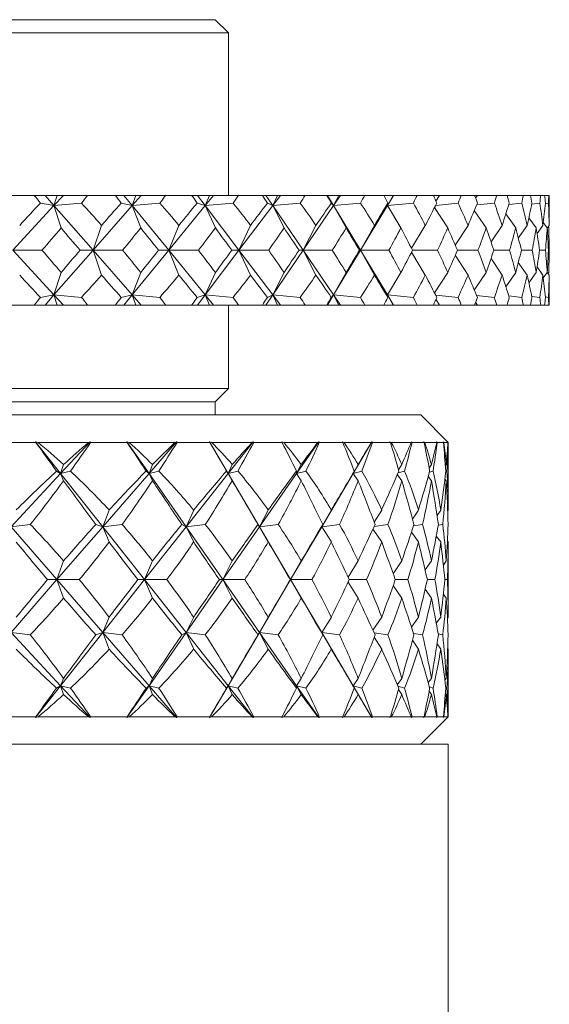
# Model space of a CAD drawing. Header units: inches. Extents: x 1.1 to 19.5, y 1.4 to 16.5.
# Tile 13 of 26: x 12.2 to 12.8, y 5.1 to 6.2. Entities that reach past the tile are written whole.
import ezdxf

# ---------------------------------------------------------------- set-up
doc = ezdxf.new("R2010")
doc.units = ezdxf.units.IN
doc.header["$MEASUREMENT"] = 0

msp = doc.modelspace()

# ---------------------------------------------------------------- linework, layer by layer
at = {"color": 7, "linetype": 'Continuous', "lineweight": 15}
for p, q in [((11.2225, 6.1754), (12.4425, 6.1754)), ((12.4575, 6.1604), (12.4425, 6.1754)), ((12.4575, 6.1604), (11.2075, 6.1604)), ((12.4575, 5.9754), (12.4575, 6.1604)), ((12.2366, 5.9754), (12.2035, 5.9754)), ((12.2366, 5.9754), (12.2489, 5.9754)), ((12.2489, 5.9754), (12.2591, 5.9637)), ((12.2489, 5.9754), (12.2626, 5.9754)), ((12.2698, 5.9754), (12.2591, 5.9637)), ((12.2626, 5.9754), (12.2591, 5.9637)), ((12.2626, 5.9754), (12.2698, 5.9754)), ((12.2698, 5.9754), (12.2974, 5.9754)), ((12.3289, 5.9754), (12.2974, 5.9754)), ((12.3289, 5.9754), (12.3384, 5.9754)), ((12.3384, 5.9754), (12.3479, 5.9637)), ((12.3384, 5.9754), (12.3522, 5.9754)), ((12.3522, 5.9754), (12.3479, 5.9637)), ((12.3581, 5.9754), (12.3479, 5.9637)), ((12.3522, 5.9754), (12.3581, 5.9754)), ((12.3581, 5.9754), (12.3862, 5.9754)), ((12.4157, 5.9754), (12.3862, 5.9754)), ((12.4157, 5.9754), (12.4224, 5.9754)), ((12.4224, 5.9754), (12.4312, 5.9637)), ((12.4224, 5.9754), (12.4361, 5.9754)), ((12.4361, 5.9754), (12.4312, 5.9637)), ((12.4407, 5.9754), (12.4312, 5.9637)), ((12.4361, 5.9754), (12.4407, 5.9754)), ((12.4407, 5.9754), (12.469, 5.9754)), ((12.4961, 5.9754), (12.469, 5.9754)), ((12.4961, 5.9754), (12.4999, 5.9754)), ((12.4999, 5.9754), (12.5079, 5.9637)), ((12.4999, 5.9754), (12.5134, 5.9754)), ((12.5134, 5.9754), (12.5079, 5.9637)), ((12.5167, 5.9754), (12.5079, 5.9637)), ((12.5134, 5.9754), (12.5167, 5.9754)), ((12.5167, 5.9754), (12.5447, 5.9754)), ((12.5693, 5.9754), (12.5447, 5.9754)), ((12.5693, 5.9754), (12.5701, 5.9754)), ((12.5701, 5.9754), (12.5771, 5.9637)), ((12.5701, 5.9754), (12.5832, 5.9754)), ((12.5832, 5.9754), (12.5771, 5.9637)), ((12.5851, 5.9754), (12.5771, 5.9637)), ((12.5832, 5.9754), (12.5851, 5.9754)), ((12.5851, 5.9754), (12.6127, 5.9754)), ((12.6344, 5.9754), (12.6127, 5.9754)), ((12.6344, 5.9754), (12.6449, 5.9754)), ((12.6449, 5.9754), (12.6383, 5.9637)), ((12.6453, 5.9754), (12.6383, 5.9637)), ((12.6449, 5.9754), (12.6453, 5.9754)), ((12.6453, 5.9754), (12.6721, 5.9754)), ((12.6907, 5.9754), (12.6721, 5.9754)), ((12.6907, 5.9754), (12.6976, 5.9754)), ((12.6976, 5.9754), (12.6936, 5.9688)), ((12.6976, 5.9754), (12.7224, 5.9754)), ((12.7376, 5.9754), (12.7224, 5.9754)), ((12.7376, 5.9754), (12.7408, 5.9754)), ((12.7408, 5.9754), (12.7387, 5.9721)), ((12.7408, 5.9754), (12.7628, 5.9754)), ((12.7745, 5.9754), (12.7628, 5.9754)), ((12.7745, 5.9754), (12.7931, 5.9754)), ((12.8012, 5.9754), (12.7931, 5.9754)), ((12.8012, 5.9754), (12.8129, 5.9754)), ((12.8173, 5.9754), (12.8129, 5.9754)), ((12.8173, 5.9754), (12.8219, 5.9754)), ((12.8225, 5.9754), (12.8219, 5.9754)), ((12.8225, 5.9574), (12.8225, 5.9754)), ((12.2591, 5.9637), (12.2438, 5.9666)), ((12.2591, 5.9637), (12.2904, 5.9666)), ((12.3479, 5.9637), (12.3357, 5.9666)), ((12.3479, 5.9637), (12.3796, 5.9666)), ((12.4312, 5.9637), (12.4221, 5.9666)), ((12.4312, 5.9637), (12.4629, 5.9666)), ((12.5079, 5.9637), (12.502, 5.9666)), ((12.5079, 5.9637), (12.5392, 5.9666)), ((12.5771, 5.9637), (12.5745, 5.9666)), ((12.5771, 5.9637), (12.6078, 5.9666)), ((12.6383, 5.9637), (12.639, 5.9666)), ((12.6383, 5.9637), (12.6679, 5.9666)), ((12.6933, 5.964), (12.7189, 5.9666)), ((12.7398, 5.9644), (12.7601, 5.9666)), ((12.7764, 5.9649), (12.7912, 5.9666)), ((12.8026, 5.9654), (12.8118, 5.9666)), ((12.818, 5.9661), (12.8216, 5.9666)), ((12.2591, 5.9637), (12.2123, 5.9129)), ((12.2673, 5.9383), (12.2591, 5.9637)), ((12.2591, 5.9637), (12.3035, 5.9129)), ((12.3479, 5.9637), (12.3035, 5.9129)), ((12.3579, 5.9383), (12.3479, 5.9637)), ((12.3479, 5.9637), (12.3896, 5.9129)), ((12.4312, 5.9637), (12.3896, 5.9129)), ((12.4427, 5.9383), (12.4312, 5.9637)), ((12.4312, 5.9637), (12.4695, 5.9129)), ((12.5079, 5.9637), (12.4695, 5.9129)), ((12.5208, 5.9383), (12.5079, 5.9637)), ((12.5079, 5.9637), (12.5425, 5.9129)), ((12.5771, 5.9637), (12.5425, 5.9129)), ((12.5914, 5.9383), (12.5771, 5.9637)), ((12.5771, 5.9637), (12.6077, 5.9129)), ((12.6383, 5.9637), (12.6077, 5.9129)), ((12.6537, 5.9383), (12.6383, 5.9637)), ((12.707, 5.9383), (12.692, 5.9615)), ((12.7507, 5.9383), (12.7372, 5.9581)), ((12.7844, 5.9383), (12.7731, 5.9543)), ((12.8076, 5.9383), (12.7993, 5.9499)), ((12.8202, 5.9383), (12.8156, 5.9445)), ((12.3035, 5.9129), (12.3132, 5.9412)), ((12.3896, 5.9129), (12.4011, 5.9412)), ((12.4695, 5.9129), (12.4827, 5.9412)), ((12.5425, 5.9129), (12.5571, 5.9412)), ((12.6077, 5.9129), (12.6237, 5.9412)), ((12.6658, 5.9152), (12.6815, 5.9412)), ((12.7156, 5.9186), (12.7301, 5.9412)), ((12.7563, 5.9223), (12.7689, 5.9412)), ((12.7873, 5.9267), (12.7973, 5.9412)), ((12.8087, 5.9318), (12.8152, 5.9412)), ((12.8202, 5.9381), (12.8224, 5.9412)), ((12.8219, 5.9383), (12.8211, 5.9394)), ((12.2591, 5.862), (12.2123, 5.9129)), ((12.2123, 5.9129), (12.2455, 5.9129)), ((12.2591, 5.862), (12.3035, 5.9129)), ((12.3035, 5.9129), (12.2888, 5.9129)), ((12.3035, 5.9129), (12.3132, 5.8846)), ((12.3479, 5.862), (12.3035, 5.9129)), ((12.3035, 5.9129), (12.3373, 5.9129)), ((12.3479, 5.862), (12.3896, 5.9129)), ((12.3896, 5.9129), (12.3781, 5.9129)), ((12.3896, 5.9129), (12.4011, 5.8846)), ((12.4312, 5.862), (12.3896, 5.9129)), ((12.3896, 5.9129), (12.4235, 5.9129)), ((12.4312, 5.862), (12.4695, 5.9129)), ((12.4695, 5.9129), (12.4615, 5.9129)), ((12.4695, 5.9129), (12.4827, 5.8846)), ((12.5079, 5.862), (12.4695, 5.9129)), ((12.4695, 5.9129), (12.5033, 5.9129)), ((12.5079, 5.862), (12.5425, 5.9129)), ((12.5425, 5.9129), (12.538, 5.9129)), ((12.5425, 5.9129), (12.5571, 5.8846)), ((12.5771, 5.862), (12.5425, 5.9129)), ((12.5425, 5.9129), (12.5757, 5.9129)), ((12.5771, 5.862), (12.6077, 5.9129)), ((12.6077, 5.9129), (12.6067, 5.9129)), ((12.6077, 5.9129), (12.6237, 5.8846)), ((12.6383, 5.862), (12.6077, 5.9129)), ((12.6077, 5.9129), (12.64, 5.9129)), ((12.6658, 5.9106), (12.6815, 5.8846)), ((12.667, 5.9129), (12.6955, 5.9129)), ((12.7181, 5.9129), (12.7415, 5.9129)), ((12.7595, 5.9129), (12.7775, 5.9129)), ((12.7907, 5.9129), (12.8032, 5.9129)), ((12.8115, 5.9129), (12.8182, 5.9129)), ((12.8215, 5.9129), (12.8224, 5.9129)), ((12.7156, 5.9072), (12.7301, 5.8846)), ((12.7563, 5.9034), (12.7689, 5.8846)), ((12.7873, 5.8991), (12.7973, 5.8846)), ((12.2591, 5.862), (12.2673, 5.8874)), ((12.3479, 5.862), (12.3579, 5.8874)), ((12.4312, 5.862), (12.4427, 5.8874)), ((12.5079, 5.862), (12.5208, 5.8874)), ((12.5771, 5.862), (12.5914, 5.8874)), ((12.6383, 5.862), (12.6537, 5.8874)), ((12.692, 5.8643), (12.707, 5.8874)), ((12.7372, 5.8676), (12.7507, 5.8874)), ((12.7731, 5.8714), (12.7844, 5.8874)), ((12.7993, 5.8759), (12.8076, 5.8874)), ((12.8087, 5.894), (12.8152, 5.8846)), ((12.8156, 5.8813), (12.8202, 5.8874)), ((12.8202, 5.8877), (12.8224, 5.8846)), ((12.8211, 5.8864), (12.8219, 5.8874)), ((12.8225, 5.8504), (12.8225, 5.8684)), ((12.2438, 5.8592), (12.2591, 5.862)), ((12.2489, 5.8504), (12.2591, 5.862)), ((12.2591, 5.862), (12.2626, 5.8504)), ((12.2698, 5.8504), (12.2591, 5.862)), ((12.2904, 5.8592), (12.2591, 5.862)), ((12.3357, 5.8592), (12.3479, 5.862)), ((12.3384, 5.8504), (12.3479, 5.862)), ((12.3479, 5.862), (12.3522, 5.8504)), ((12.3581, 5.8504), (12.3479, 5.862)), ((12.3796, 5.8592), (12.3479, 5.862)), ((12.4221, 5.8592), (12.4312, 5.862)), ((12.4224, 5.8504), (12.4312, 5.862)), ((12.4312, 5.862), (12.4361, 5.8504)), ((12.4407, 5.8504), (12.4312, 5.862)), ((12.4629, 5.8592), (12.4312, 5.862)), ((12.4999, 5.8504), (12.5079, 5.862)), ((12.502, 5.8592), (12.5079, 5.862)), ((12.5079, 5.862), (12.5134, 5.8504)), ((12.5167, 5.8504), (12.5079, 5.862)), ((12.5392, 5.8592), (12.5079, 5.862)), ((12.5701, 5.8504), (12.5771, 5.862)), ((12.5745, 5.8592), (12.5771, 5.862)), ((12.5771, 5.862), (12.5832, 5.8504)), ((12.5851, 5.8504), (12.5771, 5.862)), ((12.6078, 5.8592), (12.5771, 5.862)), ((12.639, 5.8592), (12.6383, 5.862)), ((12.6383, 5.862), (12.6449, 5.8504)), ((12.6453, 5.8504), (12.6383, 5.862)), ((12.6679, 5.8592), (12.6383, 5.862)), ((12.7189, 5.8592), (12.6933, 5.8618)), ((12.6936, 5.857), (12.6976, 5.8504)), ((12.7387, 5.8536), (12.7408, 5.8504)), ((12.7601, 5.8592), (12.7398, 5.8614)), ((12.7912, 5.8592), (12.7764, 5.8609)), ((12.8118, 5.8592), (12.8026, 5.8603)), ((12.8216, 5.8592), (12.818, 5.8597)), ((12.2366, 5.8504), (12.2035, 5.8504)), ((12.2366, 5.8504), (12.2489, 5.8504)), ((12.2489, 5.8504), (12.2626, 5.8504)), ((12.2626, 5.8504), (12.2698, 5.8504)), ((12.2698, 5.8504), (12.2974, 5.8504)), ((12.3289, 5.8504), (12.2974, 5.8504)), ((12.3289, 5.8504), (12.3384, 5.8504)), ((12.3384, 5.8504), (12.3522, 5.8504)), ((12.3522, 5.8504), (12.3581, 5.8504)), ((12.3581, 5.8504), (12.3862, 5.8504)), ((12.4157, 5.8504), (12.3862, 5.8504)), ((12.4157, 5.8504), (12.4224, 5.8504)), ((12.4224, 5.8504), (12.4361, 5.8504)), ((12.4361, 5.8504), (12.4407, 5.8504)), ((12.4407, 5.8504), (12.469, 5.8504)), ((12.4575, 5.7554), (12.4575, 5.8504)), ((12.4961, 5.8504), (12.469, 5.8504)), ((12.4961, 5.8504), (12.4999, 5.8504)), ((12.4999, 5.8504), (12.5134, 5.8504)), ((12.5134, 5.8504), (12.5167, 5.8504)), ((12.5167, 5.8504), (12.5447, 5.8504)), ((12.5693, 5.8504), (12.5447, 5.8504)), ((12.5693, 5.8504), (12.5701, 5.8504)), ((12.5701, 5.8504), (12.5832, 5.8504)), ((12.5832, 5.8504), (12.5851, 5.8504)), ((12.5851, 5.8504), (12.6127, 5.8504)), ((12.6344, 5.8504), (12.6127, 5.8504)), ((12.6344, 5.8504), (12.6449, 5.8504)), ((12.6449, 5.8504), (12.6453, 5.8504)), ((12.6453, 5.8504), (12.6721, 5.8504)), ((12.6907, 5.8504), (12.6721, 5.8504)), ((12.6907, 5.8504), (12.6976, 5.8504)), ((12.6976, 5.8504), (12.7224, 5.8504)), ((12.7376, 5.8504), (12.7224, 5.8504)), ((12.7376, 5.8504), (12.7408, 5.8504)), ((12.7408, 5.8504), (12.7628, 5.8504)), ((12.7745, 5.8504), (12.7628, 5.8504)), ((12.7745, 5.8504), (12.7931, 5.8504)), ((12.8012, 5.8504), (12.7931, 5.8504)), ((12.8012, 5.8504), (12.8129, 5.8504)), ((12.8173, 5.8504), (12.8129, 5.8504)), ((12.8173, 5.8504), (12.8219, 5.8504)), ((12.8225, 5.8504), (12.8219, 5.8504)), ((11.2075, 5.7554), (12.4575, 5.7554)), ((12.4425, 5.7404), (12.4575, 5.7554)), ((11.2225, 5.7404), (12.4425, 5.7404)), ((12.4425, 5.7254), (12.4425, 5.7404)), ((10.9888, 5.7254), (12.6763, 5.7254)), ((12.7075, 5.6941), (12.6763, 5.7254)), ((12.2385, 5.6941), (12.1934, 5.6941)), ((12.241, 5.6941), (12.2382, 5.6949)), ((12.2382, 5.6949), (12.2385, 5.6941)), ((12.2382, 5.6949), (12.2667, 5.6587)), ((12.2984, 5.6941), (12.241, 5.6941)), ((12.3003, 5.6949), (12.2667, 5.6587)), ((12.3003, 5.6949), (12.2984, 5.6941)), ((12.3008, 5.6941), (12.3003, 5.6949)), ((12.3424, 5.6941), (12.3008, 5.6941)), ((12.3447, 5.6941), (12.3421, 5.6949)), ((12.3421, 5.6949), (12.3424, 5.6941)), ((12.3421, 5.6949), (12.3672, 5.6587)), ((12.3969, 5.6941), (12.3447, 5.6941)), ((12.3985, 5.6949), (12.3672, 5.6587)), ((12.3985, 5.6949), (12.3969, 5.6941)), ((12.3991, 5.6941), (12.3985, 5.6949)), ((12.4364, 5.6941), (12.3991, 5.6941)), ((12.4385, 5.6941), (12.436, 5.6949)), ((12.436, 5.6949), (12.4364, 5.6941)), ((12.436, 5.6949), (12.4572, 5.6587)), ((12.4845, 5.6941), (12.4385, 5.6941)), ((12.4857, 5.6949), (12.4572, 5.6587)), ((12.4857, 5.6949), (12.4845, 5.6941)), ((12.4864, 5.6941), (12.4857, 5.6949)), ((12.5187, 5.6941), (12.4864, 5.6941)), ((12.5204, 5.6941), (12.5181, 5.6949)), ((12.5181, 5.6949), (12.5187, 5.6941)), ((12.5594, 5.6941), (12.5204, 5.6941)), ((12.5602, 5.6949), (12.5351, 5.6587)), ((12.5602, 5.6949), (12.5594, 5.6941)), ((12.561, 5.6941), (12.5602, 5.6949)), ((12.5875, 5.6941), (12.561, 5.6941)), ((12.589, 5.6941), (12.5869, 5.6949)), ((12.5869, 5.6949), (12.5875, 5.6941)), ((12.6201, 5.6941), (12.589, 5.6941)), ((12.6206, 5.6949), (12.5993, 5.6587)), ((12.6206, 5.6949), (12.6201, 5.6941)), ((12.6213, 5.6941), (12.6206, 5.6949)), ((12.6417, 5.6941), (12.6213, 5.6941)), ((12.6428, 5.6941), (12.6411, 5.6949)), ((12.6411, 5.6949), (12.6417, 5.6941)), ((12.6655, 5.6941), (12.6428, 5.6941)), ((12.6656, 5.6949), (12.6655, 5.6941)), ((12.6664, 5.6941), (12.6656, 5.6949)), ((12.6802, 5.6941), (12.6664, 5.6941)), ((12.6809, 5.6941), (12.6795, 5.6949)), ((12.6795, 5.6949), (12.6802, 5.6941)), ((12.6947, 5.6941), (12.6809, 5.6941)), ((12.6951, 5.6941), (12.6944, 5.6949)), ((12.6944, 5.6949), (12.6947, 5.6941)), ((12.7021, 5.6941), (12.6951, 5.6941)), ((12.7024, 5.6941), (12.7014, 5.6949)), ((12.7014, 5.6949), (12.7021, 5.6941)), ((12.7071, 5.6941), (12.7024, 5.6941)), ((12.7072, 5.6941), (12.7064, 5.6949)), ((12.7064, 5.6949), (12.7071, 5.6941)), ((12.7075, 5.6941), (12.7072, 5.6941)), ((12.7075, 5.6171), (12.7075, 5.6941)), ((12.2667, 5.6587), (12.262, 5.6615)), ((12.2667, 5.6587), (12.27, 5.6688)), ((12.2667, 5.6587), (12.2779, 5.6615)), ((12.3672, 5.6587), (12.3639, 5.6615)), ((12.3672, 5.6587), (12.3712, 5.6688)), ((12.3672, 5.6587), (12.3784, 5.6615)), ((12.4572, 5.6587), (12.4555, 5.6615)), ((12.4572, 5.6587), (12.4619, 5.6688)), ((12.4572, 5.6587), (12.4683, 5.6615)), ((12.5351, 5.6587), (12.535, 5.6615)), ((12.5351, 5.6587), (12.5404, 5.6688)), ((12.5351, 5.6587), (12.5458, 5.6615)), ((12.5993, 5.6587), (12.6051, 5.6688)), ((12.5993, 5.6587), (12.6007, 5.6615)), ((12.5993, 5.6587), (12.6094, 5.6615)), ((12.6506, 5.6593), (12.6578, 5.6615)), ((12.6511, 5.6629), (12.6547, 5.6688)), ((12.6858, 5.6648), (12.6884, 5.6688)), ((12.6861, 5.6601), (12.6903, 5.6615)), ((12.7043, 5.6672), (12.7054, 5.6688)), ((12.7046, 5.661), (12.706, 5.6615)), ((12.2667, 5.6587), (12.2104, 5.598)), ((12.2667, 5.6587), (12.27, 5.6505)), ((12.2667, 5.6587), (12.3146, 5.598)), ((12.3672, 5.6587), (12.3146, 5.598)), ((12.3672, 5.6587), (12.3712, 5.6505)), ((12.3672, 5.6587), (12.4094, 5.598)), ((12.4572, 5.6587), (12.4094, 5.598)), ((12.4572, 5.6587), (12.4619, 5.6505)), ((12.4572, 5.6587), (12.4929, 5.598)), ((12.5351, 5.6587), (12.4929, 5.598)), ((12.5351, 5.6587), (12.5404, 5.6505)), ((12.5993, 5.6587), (12.5636, 5.598)), ((12.5993, 5.6587), (12.6051, 5.6505)), ((12.6497, 5.6572), (12.6547, 5.6505)), ((12.6847, 5.6552), (12.6884, 5.6505)), ((12.7038, 5.6525), (12.7054, 5.6505)), ((12.3146, 5.598), (12.3218, 5.6171)), ((12.4094, 5.598), (12.418, 5.6171)), ((12.4929, 5.598), (12.5028, 5.6171)), ((12.5636, 5.598), (12.5746, 5.6171)), ((12.6234, 5.6033), (12.6319, 5.6171)), ((12.6669, 5.6067), (12.6736, 5.6171)), ((12.6948, 5.6109), (12.699, 5.6171)), ((12.7069, 5.6163), (12.7075, 5.6171)), ((12.2104, 5.598), (12.2322, 5.6007)), ((12.2104, 5.598), (12.2625, 5.5379)), ((12.3146, 5.598), (12.2625, 5.5379)), ((12.3146, 5.598), (12.3068, 5.6007)), ((12.3146, 5.598), (12.3366, 5.6007)), ((12.3146, 5.598), (12.3218, 5.5807)), ((12.3146, 5.598), (12.362, 5.5379)), ((12.4094, 5.598), (12.362, 5.5379)), ((12.4094, 5.598), (12.4045, 5.6007)), ((12.4094, 5.598), (12.4312, 5.6007)), ((12.4094, 5.598), (12.418, 5.5807)), ((12.4094, 5.598), (12.4511, 5.5379)), ((12.4929, 5.598), (12.4511, 5.5379)), ((12.4929, 5.598), (12.4911, 5.6007)), ((12.4929, 5.598), (12.5142, 5.6007)), ((12.4929, 5.598), (12.5028, 5.5807)), ((12.4929, 5.598), (12.5283, 5.5379)), ((12.5636, 5.598), (12.5283, 5.5379)), ((12.5636, 5.598), (12.5649, 5.6007)), ((12.5636, 5.598), (12.5839, 5.6007)), ((12.5636, 5.598), (12.5746, 5.5807)), ((12.6219, 5.5953), (12.6319, 5.5807)), ((12.6234, 5.5985), (12.639, 5.6007)), ((12.668, 5.5991), (12.6784, 5.6007)), ((12.6962, 5.5998), (12.7013, 5.6007)), ((12.6656, 5.5918), (12.6736, 5.5807)), ((12.694, 5.5875), (12.699, 5.5807)), ((12.7067, 5.5818), (12.7075, 5.5807)), ((12.7075, 5.495), (12.7075, 5.5807)), ((12.2625, 5.5379), (12.27, 5.5591)), ((12.362, 5.5379), (12.3712, 5.5591)), ((12.4511, 5.5379), (12.4619, 5.5591)), ((12.5283, 5.5379), (12.5404, 5.5591)), ((12.5937, 5.5408), (12.6051, 5.5591)), ((12.645, 5.5445), (12.6547, 5.5591)), ((12.6813, 5.5489), (12.6884, 5.5591)), ((12.7021, 5.5544), (12.7054, 5.5591)), ((12.2625, 5.5379), (12.2104, 5.4777)), ((12.2625, 5.5379), (12.2518, 5.5379)), ((12.2625, 5.5379), (12.27, 5.5167)), ((12.2625, 5.5379), (12.3146, 5.4777)), ((12.2625, 5.5379), (12.288, 5.5379)), ((12.362, 5.5379), (12.3146, 5.4777)), ((12.362, 5.5379), (12.3546, 5.5379)), ((12.362, 5.5379), (12.3712, 5.5167)), ((12.362, 5.5379), (12.4094, 5.4777)), ((12.362, 5.5379), (12.3875, 5.5379)), ((12.4511, 5.5379), (12.4094, 5.4777)), ((12.4511, 5.5379), (12.4473, 5.5379)), ((12.4511, 5.5379), (12.4619, 5.5167)), ((12.4511, 5.5379), (12.4929, 5.4777)), ((12.4511, 5.5379), (12.4762, 5.5379)), ((12.5283, 5.5379), (12.4929, 5.4777)), ((12.5283, 5.5379), (12.5279, 5.5379)), ((12.5283, 5.5379), (12.5404, 5.5167)), ((12.5283, 5.5379), (12.5636, 5.4777)), ((12.5283, 5.5379), (12.5525, 5.5379)), ((12.5937, 5.5349), (12.6051, 5.5167)), ((12.5951, 5.5379), (12.6147, 5.5379)), ((12.645, 5.5313), (12.6547, 5.5167)), ((12.6474, 5.5379), (12.6616, 5.5379)), ((12.6813, 5.5269), (12.6884, 5.5167)), ((12.6838, 5.5379), (12.6925, 5.5379)), ((12.7037, 5.5379), (12.7066, 5.5379)), ((12.7021, 5.5214), (12.7054, 5.5167)), ((12.3146, 5.4777), (12.3218, 5.495)), ((12.4094, 5.4777), (12.418, 5.495)), ((12.4929, 5.4777), (12.5028, 5.495)), ((12.5636, 5.4777), (12.5746, 5.495)), ((12.6219, 5.4804), (12.6319, 5.495)), ((12.6656, 5.4839), (12.6736, 5.495)), ((12.694, 5.4882), (12.699, 5.495)), ((12.7067, 5.4939), (12.7075, 5.495)), ((12.2104, 5.4777), (12.2667, 5.417)), ((12.2104, 5.4777), (12.2322, 5.4751)), ((12.3146, 5.4777), (12.2667, 5.417)), ((12.3146, 5.4777), (12.3068, 5.4751)), ((12.3146, 5.4777), (12.3218, 5.4586)), ((12.3146, 5.4777), (12.3672, 5.417)), ((12.3146, 5.4777), (12.3366, 5.4751)), ((12.4094, 5.4777), (12.3672, 5.417)), ((12.4094, 5.4777), (12.4045, 5.4751)), ((12.4094, 5.4777), (12.418, 5.4586)), ((12.4094, 5.4777), (12.4572, 5.417)), ((12.4094, 5.4777), (12.4312, 5.4751)), ((12.4929, 5.4777), (12.4572, 5.417)), ((12.4929, 5.4777), (12.4911, 5.4751)), ((12.4929, 5.4777), (12.5028, 5.4586)), ((12.4929, 5.4777), (12.5351, 5.417)), ((12.4929, 5.4777), (12.5142, 5.4751)), ((12.5636, 5.4777), (12.5649, 5.4751)), ((12.5636, 5.4777), (12.5746, 5.4586)), ((12.5636, 5.4777), (12.5993, 5.417)), ((12.5636, 5.4777), (12.5839, 5.4751)), ((12.6234, 5.4773), (12.639, 5.4751)), ((12.6234, 5.4724), (12.6319, 5.4586)), ((12.668, 5.4767), (12.6784, 5.4751)), ((12.6962, 5.476), (12.7013, 5.4751)), ((12.6669, 5.469), (12.6736, 5.4586)), ((12.6948, 5.4649), (12.699, 5.4586)), ((12.7069, 5.4595), (12.7075, 5.4586)), ((12.7075, 5.3816), (12.7075, 5.4586)), ((12.2667, 5.417), (12.2382, 5.3808)), ((12.2667, 5.417), (12.262, 5.4143)), ((12.2667, 5.417), (12.27, 5.4253)), ((12.2667, 5.417), (12.27, 5.4069)), ((12.2667, 5.417), (12.3003, 5.3808)), ((12.2667, 5.417), (12.2779, 5.4143)), ((12.3672, 5.417), (12.3421, 5.3808)), ((12.3672, 5.417), (12.3639, 5.4143)), ((12.3672, 5.417), (12.3712, 5.4253)), ((12.3672, 5.417), (12.3712, 5.4069)), ((12.3672, 5.417), (12.3985, 5.3808)), ((12.3672, 5.417), (12.3784, 5.4143)), ((12.4572, 5.417), (12.436, 5.3808)), ((12.4572, 5.417), (12.4555, 5.4143)), ((12.4572, 5.417), (12.4619, 5.4253)), ((12.4572, 5.417), (12.4619, 5.4069)), ((12.4572, 5.417), (12.4857, 5.3808)), ((12.4572, 5.417), (12.4683, 5.4143)), ((12.5351, 5.417), (12.535, 5.4143)), ((12.5351, 5.417), (12.5404, 5.4253)), ((12.5351, 5.417), (12.5404, 5.4069)), ((12.5351, 5.417), (12.5602, 5.3808)), ((12.5351, 5.417), (12.5458, 5.4143)), ((12.5993, 5.417), (12.6051, 5.4253)), ((12.5993, 5.417), (12.6007, 5.4143)), ((12.5993, 5.417), (12.6051, 5.4069)), ((12.5993, 5.417), (12.6206, 5.3808)), ((12.5993, 5.417), (12.6094, 5.4143)), ((12.6497, 5.4185), (12.6547, 5.4253)), ((12.6506, 5.4164), (12.6578, 5.4143)), ((12.6847, 5.4206), (12.6884, 5.4253)), ((12.6861, 5.4157), (12.6903, 5.4143)), ((12.7038, 5.4232), (12.7054, 5.4253)), ((12.7046, 5.4148), (12.706, 5.4143)), ((12.6511, 5.4129), (12.6547, 5.4069)), ((12.6858, 5.411), (12.6884, 5.4069)), ((12.7043, 5.4086), (12.7054, 5.4069)), ((12.1934, 5.3816), (12.2385, 5.3816)), ((12.2385, 5.3816), (12.2382, 5.3808)), ((12.2382, 5.3808), (12.241, 5.3816)), ((12.241, 5.3816), (12.2984, 5.3816)), ((12.2984, 5.3816), (12.3003, 5.3808)), ((12.3003, 5.3808), (12.3008, 5.3816)), ((12.3008, 5.3816), (12.3424, 5.3816)), ((12.3424, 5.3816), (12.3421, 5.3808)), ((12.3421, 5.3808), (12.3447, 5.3816)), ((12.3447, 5.3816), (12.3969, 5.3816)), ((12.3969, 5.3816), (12.3985, 5.3808)), ((12.3985, 5.3808), (12.3991, 5.3816)), ((12.3991, 5.3816), (12.4364, 5.3816)), ((12.4364, 5.3816), (12.436, 5.3808)), ((12.436, 5.3808), (12.4385, 5.3816)), ((12.4385, 5.3816), (12.4845, 5.3816)), ((12.4845, 5.3816), (12.4857, 5.3808)), ((12.4857, 5.3808), (12.4864, 5.3816)), ((12.4864, 5.3816), (12.5187, 5.3816)), ((12.5187, 5.3816), (12.5181, 5.3808)), ((12.5181, 5.3808), (12.5204, 5.3816)), ((12.5204, 5.3816), (12.5594, 5.3816)), ((12.5594, 5.3816), (12.5602, 5.3808)), ((12.5602, 5.3808), (12.561, 5.3816)), ((12.561, 5.3816), (12.5875, 5.3816)), ((12.5875, 5.3816), (12.5869, 5.3808)), ((12.5869, 5.3808), (12.589, 5.3816)), ((12.589, 5.3816), (12.6201, 5.3816)), ((12.6201, 5.3816), (12.6206, 5.3808)), ((12.6206, 5.3808), (12.6213, 5.3816)), ((12.6213, 5.3816), (12.6417, 5.3816)), ((12.6417, 5.3816), (12.6411, 5.3808)), ((12.6411, 5.3808), (12.6428, 5.3816)), ((12.6428, 5.3816), (12.6655, 5.3816)), ((12.6655, 5.3816), (12.6656, 5.3808)), ((12.6656, 5.3808), (12.6664, 5.3816)), ((12.6664, 5.3816), (12.6802, 5.3816)), ((12.6763, 5.3504), (12.7075, 5.3816)), ((12.6802, 5.3816), (12.6795, 5.3808)), ((12.6795, 5.3808), (12.6809, 5.3816)), ((12.6809, 5.3816), (12.6947, 5.3816)), ((12.6947, 5.3816), (12.6944, 5.3808)), ((12.6944, 5.3808), (12.6951, 5.3816)), ((12.6951, 5.3816), (12.7021, 5.3816)), ((12.7021, 5.3816), (12.7014, 5.3808)), ((12.7014, 5.3808), (12.7024, 5.3816)), ((12.7024, 5.3816), (12.7071, 5.3816)), ((12.7071, 5.3816), (12.7064, 5.3808)), ((12.7064, 5.3808), (12.7072, 5.3816)), ((12.7072, 5.3816), (12.7075, 5.3816)), ((12.7075, 5.3504), (11.2138, 5.3504)), ((12.7075, 3.3504), (12.7075, 5.3504))]:
    msp.add_line(p, q, dxfattribs=at)
for centre, major_axis, ratio, start_param, end_param in [((11.8325, 7.2847), (-0.9326, 1.7051), 0.19481, 2.333441, 2.341414), ((11.8325, 7.2847), (0.3029, 1.7066), 0.552306, 3.933322, 3.941295), ((11.8325, 7.2847), (-0.9566, 1.7088), 0.149112, 2.356307, 2.36428), ((11.8325, 7.2847), (0.1592, 1.7123), 0.570642, 3.888609, 3.896582), ((11.8325, 7.2847), (-0.974, 1.7118), 0.103552, 2.38074, 2.388713), ((11.8325, 7.2847), (0.0056, 1.7147), 0.577342, 3.837496, 3.845469), ((11.8325, 7.2847), (-0.985, 1.7138), 0.058111, 2.406207, 2.41418), ((11.8325, 7.2847), (-0.1484, 1.7126), 0.571529, 3.786145, 3.794118), ((11.8325, 7.2847), (-0.9898, 1.7147), 0.012745, 2.432237, 2.44021), ((11.8325, 7.2847), (-0.293, 1.707), 0.553967, 3.740808, 3.748781), ((11.8325, 7.2847), (-0.9884, 1.7144), 0.032604, 3.816823, 3.824796), ((11.8325, 7.2847), (-0.422, 1.7003), 0.526703, 3.705616, 3.713589), ((11.8325, 7.2847), (-0.9809, 1.713), 0.077997, 3.790984, 3.798957), ((11.8325, 7.2847), (-0.5332, 1.6945), 0.492245, 3.681938, 3.689911), ((11.8325, 7.2847), (-0.9672, 1.7106), 0.123486, 3.765909, 3.773882), ((11.8325, 7.2847), (-0.6273, 1.691), 0.452894, 3.669156, 3.677129), ((11.8325, 7.2847), (-0.947, 1.7072), 0.169107, 3.742093, 3.750066), ((11.8325, 7.2847), (-0.7063, 1.69), 0.410444, 3.665729, 3.673702), ((11.8325, 7.2847), (-0.9199, 1.7033), 0.214858, 3.7201, 3.728073), ((11.8325, 7.2847), (-0.7724, 1.6912), 0.366167, 3.669923, 3.677896), ((11.8325, 7.2847), (-0.8854, 1.6991), 0.260688, 3.700606, 3.708578), ((11.8325, 7.2847), (-0.8274, 1.694), 0.320911, 3.68015, 3.688122), ((11.8325, 4.5411), (0.9014, 1.701), 0.240616, 0.716139, 0.742312), ((11.8325, 4.5411), (-0.1592, 1.7123), 0.570642, 5.614716, 5.640889), ((11.8325, 4.5411), (0.9326, 1.7051), 0.19481, 0.695459, 0.721633), ((11.8325, 4.5411), (-0.0056, 1.7147), 0.577342, 5.665829, 5.692002), ((11.8325, 4.5411), (0.9566, 1.7088), 0.149112, 0.672593, 0.698766), ((11.8325, 4.5411), (0.1484, 1.7126), 0.571529, 5.71718, 5.743353), ((11.8325, 4.5411), (0.974, 1.7118), 0.103552, 0.64816, 0.674333), ((11.8325, 4.5411), (0.293, 1.707), 0.553967, 5.762516, 5.78869), ((11.8325, 4.5411), (0.985, 1.7138), 0.058111, 0.622693, 0.648866), ((11.8325, 4.5411), (0.422, 1.7003), 0.526703, 5.797709, 5.823882), ((11.8325, 4.5411), (0.9898, 1.7147), 0.012745, 0.596663, 0.622836), ((11.8325, 4.5411), (0.5332, 1.6945), 0.492245, 5.821386, 5.847559), ((11.8325, 4.5411), (0.9884, 1.7144), 0.032604, 5.686501, 5.712674), ((11.8325, 4.5411), (0.6273, 1.691), 0.452894, 5.834168, 5.860341), ((11.8325, 4.5411), (0.9809, 1.713), 0.077997, 5.71234, 5.738513), ((11.8325, 4.5411), (0.7063, 1.69), 0.410444, 5.837595, 5.863768), ((11.8325, 4.5411), (0.9672, 1.7106), 0.123486, 5.737415, 5.763588), ((11.8325, 4.5411), (0.7724, 1.6912), 0.366167, 5.833402, 5.859575), ((11.8325, 4.5411), (0.947, 1.7072), 0.169107, 5.761232, 5.787405), ((11.8325, 4.5411), (0.8274, 1.694), 0.320911, 5.823175, 5.849348), ((11.8325, 4.5411), (0.9199, 1.7033), 0.214858, 5.783224, 5.809397), ((11.8325, 4.5411), (0.8728, 1.6978), 0.275208, 5.808249, 5.834422), ((11.8325, 4.5411), (0.8854, 1.6991), 0.260688, 5.802719, 5.819312), ((11.8325, 7.2847), (0.3029, 1.7066), 0.552306, 3.882794, 3.907135), ((11.8325, 7.2847), (-0.9326, 1.7051), 0.19481, 2.3676, 2.391942), ((11.8325, 7.2847), (0.1592, 1.7123), 0.570642, 3.838081, 3.862422), ((11.8325, 7.2847), (-0.9566, 1.7088), 0.149112, 2.390467, 2.414808), ((11.8325, 7.2847), (0.0056, 1.7147), 0.577342, 3.786968, 3.811309), ((11.8325, 7.2847), (-0.974, 1.7118), 0.103552, 2.414899, 2.439241), ((11.8325, 7.2847), (-0.1484, 1.7126), 0.571529, 3.735617, 3.759958), ((11.8325, 7.2847), (-0.985, 1.7138), 0.058111, 2.440367, 2.464708), ((11.8325, 7.2847), (-0.293, 1.707), 0.553967, 3.69028, 3.714622), ((11.8325, 7.2847), (-0.9898, 1.7147), 0.012745, 2.466397, 2.490738), ((11.8325, 7.2847), (-0.422, 1.7003), 0.526703, 3.655088, 3.679429), ((11.8325, 7.2847), (-0.9884, 1.7144), 0.032604, 3.766296, 3.790637), ((11.8325, 7.2847), (-0.5332, 1.6945), 0.492245, 3.63141, 3.655752), ((11.8325, 7.2847), (-0.9809, 1.713), 0.077997, 3.740457, 3.764798), ((11.8325, 7.2847), (-0.6273, 1.691), 0.452894, 3.618628, 3.64297), ((11.8325, 7.2847), (-0.9672, 1.7106), 0.123486, 3.715381, 3.739723), ((11.8325, 7.2847), (-0.7063, 1.69), 0.410444, 3.615201, 3.639543), ((11.8325, 7.2847), (-0.947, 1.7072), 0.169107, 3.691565, 3.715906), ((11.8325, 7.2847), (-0.7724, 1.6912), 0.366167, 3.619395, 3.643736), ((11.8325, 7.2847), (-0.9199, 1.7033), 0.214858, 3.669573, 3.693914), ((11.8325, 7.2847), (-0.8274, 1.694), 0.320911, 3.629622, 3.653963), ((11.8325, 7.2847), (-0.8854, 1.6991), 0.260688, 3.650078, 3.674419), ((11.8325, 7.2847), (-0.8728, 1.6978), 0.275208, 3.644548, 3.668889), ((11.8325, 4.5411), (-0.3029, 1.7066), 0.552306, 5.517643, 5.541984), ((11.8325, 4.5411), (0.9326, 1.7051), 0.19481, 0.749651, 0.773992), ((11.8325, 4.5411), (-0.1592, 1.7123), 0.570642, 5.562356, 5.586697), ((11.8325, 4.5411), (0.9566, 1.7088), 0.149112, 0.726784, 0.751126), ((11.8325, 4.5411), (-0.0056, 1.7147), 0.577342, 5.613469, 5.63781), ((11.8325, 4.5411), (0.974, 1.7118), 0.103552, 0.702352, 0.726693), ((11.8325, 4.5411), (0.1484, 1.7126), 0.571529, 5.66482, 5.689161), ((11.8325, 4.5411), (0.985, 1.7138), 0.058111, 0.676885, 0.701226), ((11.8325, 4.5411), (0.293, 1.707), 0.553967, 5.710156, 5.734498), ((11.8325, 4.5411), (0.9898, 1.7147), 0.012745, 0.650855, 0.675196), ((11.8325, 4.5411), (0.422, 1.7003), 0.526703, 5.745349, 5.76969), ((11.8325, 4.5411), (0.9884, 1.7144), 0.032604, 5.634141, 5.658482), ((11.8325, 4.5411), (0.5332, 1.6945), 0.492245, 5.769026, 5.793368), ((11.8325, 4.5411), (0.9809, 1.713), 0.077997, 5.65998, 5.684321), ((11.8325, 4.5411), (0.6273, 1.691), 0.452894, 5.781808, 5.806149), ((11.8325, 4.5411), (0.9672, 1.7106), 0.123486, 5.685055, 5.709397), ((11.8325, 4.5411), (0.7063, 1.69), 0.410444, 5.785235, 5.809576), ((11.8325, 4.5411), (0.947, 1.7072), 0.169107, 5.708872, 5.733213), ((11.8325, 4.5411), (0.7724, 1.6912), 0.366167, 5.781042, 5.805383), ((11.8325, 4.5411), (0.9199, 1.7033), 0.214858, 5.730864, 5.755205), ((11.8325, 4.5411), (0.8274, 1.694), 0.320911, 5.770815, 5.795156), ((11.8325, 4.5411), (0.8854, 1.6991), 0.260688, 5.750359, 5.7747), ((11.8325, 4.5411), (0.8728, 1.6978), 0.275208, 5.755889, 5.78023), ((11.8325, 7.2847), (-0.9014, 1.701), 0.240616, 2.399281, 2.425454), ((11.8325, 7.2847), (0.1592, 1.7123), 0.570642, 3.783889, 3.810062), ((11.8325, 7.2847), (-0.9326, 1.7051), 0.19481, 2.41996, 2.446133), ((11.8325, 7.2847), (0.0056, 1.7147), 0.577342, 3.732776, 3.758949), ((11.8325, 7.2847), (-0.9566, 1.7088), 0.149112, 2.442827, 2.469), ((11.8325, 7.2847), (-0.1484, 1.7126), 0.571529, 3.681425, 3.707598), ((11.8325, 7.2847), (-0.974, 1.7118), 0.103552, 2.467259, 2.493433), ((11.8325, 7.2847), (-0.293, 1.707), 0.553967, 3.636088, 3.662262), ((11.8325, 7.2847), (-0.985, 1.7138), 0.058111, 2.492727, 2.5189), ((11.8325, 7.2847), (-0.422, 1.7003), 0.526703, 3.600896, 3.627069), ((11.8325, 7.2847), (-0.9898, 1.7147), 0.012745, 2.518757, 2.54493), ((11.8325, 7.2847), (-0.5332, 1.6945), 0.492245, 3.577218, 3.603392), ((11.8325, 7.2847), (-0.9884, 1.7144), 0.032604, 3.712104, 3.738277), ((11.8325, 7.2847), (-0.6273, 1.691), 0.452894, 3.564437, 3.59061), ((11.8325, 7.2847), (-0.9809, 1.713), 0.077997, 3.686265, 3.712438), ((11.8325, 7.2847), (-0.7063, 1.69), 0.410444, 3.56101, 3.587183), ((11.8325, 7.2847), (-0.9672, 1.7106), 0.123486, 3.661189, 3.687363), ((11.8325, 7.2847), (-0.7724, 1.6912), 0.366167, 3.565203, 3.591376), ((11.8325, 7.2847), (-0.947, 1.7072), 0.169107, 3.637373, 3.663546), ((11.8325, 7.2847), (-0.8274, 1.694), 0.320911, 3.57543, 3.601603), ((11.8325, 7.2847), (-0.9199, 1.7033), 0.214858, 3.615381, 3.641554), ((11.8325, 7.2847), (-0.8728, 1.6978), 0.275208, 3.590356, 3.616529), ((11.8325, 7.2847), (-0.8854, 1.6991), 0.260688, 3.605466, 3.622059), ((11.8325, 4.5411), (0.9326, 1.7051), 0.19481, 0.800179, 0.808152), ((11.8325, 4.5411), (-0.3029, 1.7066), 0.552306, 5.483483, 5.491456), ((11.8325, 4.5411), (0.9566, 1.7088), 0.149112, 0.777312, 0.785285), ((11.8325, 4.5411), (-0.1592, 1.7123), 0.570642, 5.528196, 5.536169), ((11.8325, 4.5411), (0.974, 1.7118), 0.103552, 0.75288, 0.760853), ((11.8325, 4.5411), (-0.0056, 1.7147), 0.577342, 5.579309, 5.587282), ((11.8325, 4.5411), (0.985, 1.7138), 0.058111, 0.727412, 0.735385), ((11.8325, 4.5411), (0.1484, 1.7126), 0.571529, 5.63066, 5.638633), ((11.8325, 4.5411), (0.9898, 1.7147), 0.012745, 0.701382, 0.709355), ((11.8325, 4.5411), (0.293, 1.707), 0.553967, 5.675997, 5.68397), ((11.8325, 4.5411), (0.9884, 1.7144), 0.032604, 5.599982, 5.607954), ((11.8325, 4.5411), (0.422, 1.7003), 0.526703, 5.711189, 5.719162), ((11.8325, 4.5411), (0.9809, 1.713), 0.077997, 5.625821, 5.633794), ((11.8325, 4.5411), (0.5332, 1.6945), 0.492245, 5.734867, 5.74284), ((11.8325, 4.5411), (0.9672, 1.7106), 0.123486, 5.650896, 5.658869), ((11.8325, 4.5411), (0.6273, 1.691), 0.452894, 5.747649, 5.755622), ((11.8325, 4.5411), (0.947, 1.7072), 0.169107, 5.674712, 5.682685), ((11.8325, 4.5411), (0.7063, 1.69), 0.410444, 5.751076, 5.759049), ((11.8325, 4.5411), (0.9199, 1.7033), 0.214858, 5.696705, 5.704677), ((11.8325, 4.5411), (0.7724, 1.6912), 0.366167, 5.746882, 5.754855), ((11.8325, 4.5411), (0.8854, 1.6991), 0.260688, 5.716199, 5.724172), ((11.8325, 4.5411), (0.8274, 1.694), 0.320911, 5.736655, 5.744628), ((11.8325, 6.7541), (-0.8538, 1.5117), 0.12669, 2.273924, 2.304549), ((11.8325, 4.3217), (0.0625, 1.5151), 0.576037, 5.831096, 5.86894), ((11.8325, 4.3217), (0.7912, 1.5027), 0.248633, 0.56818, 0.606024), ((11.8325, 6.7541), (0.2885, 1.5073), 0.54805, 4.011732, 4.042357), ((11.8325, 6.7541), (-0.8693, 1.5145), 0.066051, 2.307462, 2.338087), ((11.8325, 4.3217), (0.2375, 1.5097), 0.557807, 5.894866, 5.93271), ((11.8325, 4.3217), (0.8281, 1.5076), 0.18756, 0.540667, 0.578511), ((11.8325, 6.7541), (0.1196, 1.514), 0.57252, 3.952382, 3.983007), ((11.8325, 6.7541), (-0.875, 1.5155), 0.005559, 2.342146, 2.372771), ((11.8325, 4.3217), (0.3896, 1.5019), 0.521658, 5.941856, 5.9797), ((11.8325, 4.3217), (0.8538, 1.5117), 0.12669, 0.509441, 0.547285), ((11.8325, 6.7541), (-0.0625, 1.5151), 0.576037, 3.88344, 3.914065), ((11.8325, 6.7541), (-0.871, 1.5148), 0.054919, 3.875635, 3.906261), ((11.8325, 4.3217), (0.514, 1.4959), 0.47338, 5.968575, 6.006419), ((11.8325, 4.3217), (0.8693, 1.5145), 0.066051, 0.475903, 0.513747), ((11.8325, 6.7541), (-0.2375, 1.5097), 0.557807, 3.81967, 3.850295), ((11.8325, 6.7541), (-0.8574, 1.5123), 0.115522, 3.841804, 3.872429), ((11.8325, 4.3217), (0.613, 1.4937), 0.418029, 5.97722, 6.015064), ((11.8325, 4.3217), (0.875, 1.5155), 0.005559, 0.441219, 0.479063), ((11.8325, 6.7541), (-0.3896, 1.5019), 0.521658, 3.77268, 3.803305), ((11.8325, 6.7541), (-0.8336, 1.5084), 0.176348, 3.810056, 3.840681), ((11.8325, 4.3217), (0.691, 1.4951), 0.359045, 5.971772, 6.009616), ((11.8325, 4.3217), (0.871, 1.5148), 0.054919, 5.838901, 5.876745), ((11.8325, 6.7541), (-0.514, 1.4959), 0.47338, 3.745961, 3.776586), ((11.8325, 6.7541), (-0.7989, 1.5036), 0.237393, 3.78174, 3.812365), ((11.8325, 4.3217), (0.752, 1.4988), 0.298467, 5.955975, 5.993819), ((11.8325, 4.3217), (0.8574, 1.5123), 0.115522, 5.872732, 5.910576), ((11.8325, 6.7541), (-0.613, 1.4937), 0.418029, 3.737316, 3.767941), ((11.8325, 6.7541), (-0.752, 1.4988), 0.298467, 3.758561, 3.789186), ((11.8325, 4.3217), (0.7989, 1.5036), 0.237393, 5.932797, 5.970641), ((11.8325, 4.3217), (0.8336, 1.5084), 0.176348, 5.90448, 5.942324), ((11.8325, 6.7541), (-0.691, 1.4951), 0.359045, 3.742764, 3.773389), ((11.8325, 4.3217), (0.7912, 1.5027), 0.248633, 0.61653, 0.675837), ((11.8325, 4.3217), (0.0625, 1.5151), 0.576037, 5.761283, 5.820591), ((11.8325, 4.3217), (0.8281, 1.5076), 0.18756, 0.589017, 0.648325), ((11.8325, 4.3217), (0.2375, 1.5097), 0.557807, 5.825053, 5.88436), ((11.8325, 4.3217), (0.8538, 1.5117), 0.12669, 0.557791, 0.617098), ((11.8325, 4.3217), (0.3896, 1.5019), 0.521658, 5.872043, 5.93135), ((11.8325, 4.3217), (0.8693, 1.5145), 0.066051, 0.524253, 0.58356), ((11.8325, 4.3217), (0.514, 1.4959), 0.47338, 5.898762, 5.958069), ((11.8325, 4.3217), (0.875, 1.5155), 0.005559, 0.489569, 0.548876), ((11.8325, 4.3217), (0.613, 1.4937), 0.418029, 5.907407, 5.966714), ((11.8325, 4.3217), (0.871, 1.5148), 0.054919, 5.769088, 5.828395), ((11.8325, 4.3217), (0.691, 1.4951), 0.359045, 5.901959, 5.961267), ((11.8325, 4.3217), (0.8574, 1.5123), 0.115522, 5.802919, 5.862227), ((11.8325, 4.3217), (0.752, 1.4988), 0.298467, 5.886162, 5.945469), ((11.8325, 4.3217), (0.8336, 1.5084), 0.176348, 5.834667, 5.893975), ((11.8325, 4.3217), (0.7989, 1.5036), 0.237393, 5.862983, 5.922291), ((11.8325, 6.7541), (0.2885, 1.5073), 0.54805, 3.951965, 4.001226), ((11.8325, 6.7541), (-0.8538, 1.5117), 0.12669, 2.315055, 2.364316), ((11.8325, 6.7541), (0.1196, 1.514), 0.57252, 3.892615, 3.941876), ((11.8325, 6.7541), (-0.8693, 1.5145), 0.066051, 2.348593, 2.397854), ((11.8325, 6.7541), (-0.0625, 1.5151), 0.576037, 3.823673, 3.872934), ((11.8325, 6.7541), (-0.875, 1.5155), 0.005559, 2.383277, 2.432538), ((11.8325, 6.7541), (-0.2375, 1.5097), 0.557807, 3.759904, 3.809164), ((11.8325, 6.7541), (-0.871, 1.5148), 0.054919, 3.815869, 3.86513), ((11.8325, 6.7541), (-0.3896, 1.5019), 0.521658, 3.712914, 3.762175), ((11.8325, 6.7541), (-0.8574, 1.5123), 0.115522, 3.782037, 3.831298), ((11.8325, 6.7541), (-0.514, 1.4959), 0.47338, 3.686195, 3.735455), ((11.8325, 6.7541), (-0.8336, 1.5084), 0.176348, 3.750289, 3.79955), ((11.8325, 6.7541), (-0.613, 1.4937), 0.418029, 3.67755, 3.726811), ((11.8325, 6.7541), (-0.7989, 1.5036), 0.237393, 3.721973, 3.771234), ((11.8325, 6.7541), (-0.691, 1.4951), 0.359045, 3.682997, 3.732258), ((11.8325, 6.7541), (-0.752, 1.4988), 0.298467, 3.698795, 3.748056), ((11.8325, 4.3217), (-0.1196, 1.514), 0.57252, 5.622528, 5.671789), ((11.8325, 4.3217), (0.8281, 1.5076), 0.18756, 0.668877, 0.718138), ((11.8325, 4.3217), (0.0625, 1.5151), 0.576037, 5.69147, 5.740731), ((11.8325, 4.3217), (0.8538, 1.5117), 0.12669, 0.63765, 0.686911), ((11.8325, 4.3217), (0.2375, 1.5097), 0.557807, 5.75524, 5.804501), ((11.8325, 4.3217), (0.8693, 1.5145), 0.066051, 0.604112, 0.653373), ((11.8325, 4.3217), (0.3896, 1.5019), 0.521658, 5.80223, 5.851491), ((11.8325, 4.3217), (0.875, 1.5155), 0.005559, 0.569428, 0.618689), ((11.8325, 4.3217), (0.514, 1.4959), 0.47338, 5.828949, 5.87821), ((11.8325, 4.3217), (0.871, 1.5148), 0.054919, 5.699275, 5.748535), ((11.8325, 4.3217), (0.613, 1.4937), 0.418029, 5.837594, 5.886855), ((11.8325, 4.3217), (0.8574, 1.5123), 0.115522, 5.733106, 5.782367), ((11.8325, 4.3217), (0.691, 1.4951), 0.359045, 5.832146, 5.881407), ((11.8325, 4.3217), (0.8336, 1.5084), 0.176348, 5.764854, 5.814115), ((11.8325, 4.3217), (0.752, 1.4988), 0.298467, 5.816349, 5.86561), ((11.8325, 4.3217), (0.7989, 1.5036), 0.237393, 5.79317, 5.842431), ((11.8325, 6.7541), (-0.8281, 1.5076), 0.18756, 2.353642, 2.399611), ((11.8325, 6.7541), (0.1196, 1.514), 0.57252, 3.826094, 3.872063), ((11.8325, 6.7541), (-0.8538, 1.5117), 0.12669, 2.384868, 2.430837), ((11.8325, 6.7541), (-0.0625, 1.5151), 0.576037, 3.757152, 3.803121), ((11.8325, 6.7541), (-0.8693, 1.5145), 0.066051, 2.418406, 2.464376), ((11.8325, 6.7541), (-0.2375, 1.5097), 0.557807, 3.693382, 3.739351), ((11.8325, 6.7541), (-0.875, 1.5155), 0.005559, 2.45309, 2.499059), ((11.8325, 6.7541), (-0.3896, 1.5019), 0.521658, 3.646392, 3.692361), ((11.8325, 6.7541), (-0.871, 1.5148), 0.054919, 3.749347, 3.795317), ((11.8325, 6.7541), (-0.514, 1.4959), 0.47338, 3.619673, 3.665642), ((11.8325, 6.7541), (-0.8574, 1.5123), 0.115522, 3.715516, 3.761485), ((11.8325, 6.7541), (-0.613, 1.4937), 0.418029, 3.611028, 3.656997), ((11.8325, 6.7541), (-0.8336, 1.5084), 0.176348, 3.683768, 3.729737), ((11.8325, 6.7541), (-0.691, 1.4951), 0.359045, 3.616476, 3.662445), ((11.8325, 6.7541), (-0.7989, 1.5036), 0.237393, 3.655452, 3.701421), ((11.8325, 6.7541), (-0.752, 1.4988), 0.298467, 3.632273, 3.678242), ((11.8325, 4.3217), (0.8281, 1.5076), 0.18756, 0.741982, 0.787951), ((11.8325, 4.3217), (-0.1196, 1.514), 0.57252, 5.552715, 5.598684), ((11.8325, 4.3217), (0.8538, 1.5117), 0.12669, 0.710755, 0.756724), ((11.8325, 4.3217), (0.0625, 1.5151), 0.576037, 5.621657, 5.667626), ((11.8325, 4.3217), (0.8693, 1.5145), 0.066051, 0.677217, 0.723186), ((11.8325, 4.3217), (0.2375, 1.5097), 0.557807, 5.685427, 5.731396), ((11.8325, 4.3217), (0.875, 1.5155), 0.005559, 0.642533, 0.688502), ((11.8325, 4.3217), (0.3896, 1.5019), 0.521658, 5.732417, 5.778386), ((11.8325, 4.3217), (0.871, 1.5148), 0.054919, 5.629461, 5.675431), ((11.8325, 4.3217), (0.514, 1.4959), 0.47338, 5.759136, 5.805105), ((11.8325, 4.3217), (0.8574, 1.5123), 0.115522, 5.663293, 5.709262), ((11.8325, 4.3217), (0.613, 1.4937), 0.418029, 5.767781, 5.81375), ((11.8325, 4.3217), (0.8336, 1.5084), 0.176348, 5.695041, 5.74101), ((11.8325, 4.3217), (0.691, 1.4951), 0.359045, 5.762333, 5.808302), ((11.8325, 4.3217), (0.7989, 1.5036), 0.237393, 5.723357, 5.769326), ((11.8325, 4.3217), (0.752, 1.4988), 0.298467, 5.746536, 5.792505), ((11.8325, 6.7541), (0.1196, 1.514), 0.57252, 3.752989, 3.80225), ((11.8325, 6.7541), (-0.8281, 1.5076), 0.18756, 2.423455, 2.472716), ((11.8325, 6.7541), (-0.0625, 1.5151), 0.576037, 3.684047, 3.733308), ((11.8325, 6.7541), (-0.8538, 1.5117), 0.12669, 2.454681, 2.503942), ((11.8325, 6.7541), (-0.2375, 1.5097), 0.557807, 3.620277, 3.669538), ((11.8325, 6.7541), (-0.8693, 1.5145), 0.066051, 2.488219, 2.53748), ((11.8325, 6.7541), (-0.3896, 1.5019), 0.521658, 3.573287, 3.622548), ((11.8325, 6.7541), (-0.875, 1.5155), 0.005559, 2.522903, 2.572164), ((11.8325, 6.7541), (-0.514, 1.4959), 0.47338, 3.546568, 3.595829), ((11.8325, 6.7541), (-0.871, 1.5148), 0.054919, 3.676242, 3.725503), ((11.8325, 6.7541), (-0.613, 1.4937), 0.418029, 3.537923, 3.587184), ((11.8325, 6.7541), (-0.8574, 1.5123), 0.115522, 3.642411, 3.691672), ((11.8325, 6.7541), (-0.691, 1.4951), 0.359045, 3.543371, 3.592632), ((11.8325, 6.7541), (-0.8336, 1.5084), 0.176348, 3.610663, 3.659924), ((11.8325, 6.7541), (-0.752, 1.4988), 0.298467, 3.559168, 3.608429), ((11.8325, 6.7541), (-0.7989, 1.5036), 0.237393, 3.582347, 3.631608), ((11.8325, 4.3217), (-0.2885, 1.5073), 0.54805, 5.423552, 5.472813), ((11.8325, 4.3217), (0.8538, 1.5117), 0.12669, 0.777277, 0.826538), ((11.8325, 4.3217), (-0.1196, 1.514), 0.57252, 5.482902, 5.532163), ((11.8325, 4.3217), (0.8693, 1.5145), 0.066051, 0.743739, 0.793), ((11.8325, 4.3217), (0.0625, 1.5151), 0.576037, 5.551844, 5.601105), ((11.8325, 4.3217), (0.875, 1.5155), 0.005559, 0.709055, 0.758316), ((11.8325, 4.3217), (0.2375, 1.5097), 0.557807, 5.615614, 5.664874), ((11.8325, 4.3217), (0.871, 1.5148), 0.054919, 5.559648, 5.608909), ((11.8325, 4.3217), (0.3896, 1.5019), 0.521658, 5.662603, 5.711864), ((11.8325, 4.3217), (0.8574, 1.5123), 0.115522, 5.59348, 5.642741), ((11.8325, 4.3217), (0.514, 1.4959), 0.47338, 5.689322, 5.738583), ((11.8325, 4.3217), (0.8336, 1.5084), 0.176348, 5.625228, 5.674489), ((11.8325, 4.3217), (0.613, 1.4937), 0.418029, 5.697967, 5.747228), ((11.8325, 4.3217), (0.7989, 1.5036), 0.237393, 5.653544, 5.702805), ((11.8325, 4.3217), (0.691, 1.4951), 0.359045, 5.69252, 5.741781), ((11.8325, 4.3217), (0.752, 1.4988), 0.298467, 5.676722, 5.725983), ((11.8325, 6.7541), (-0.7912, 1.5027), 0.248633, 2.465755, 2.525063), ((11.8325, 6.7541), (-0.0625, 1.5151), 0.576037, 3.604187, 3.663495), ((11.8325, 6.7541), (-0.8281, 1.5076), 0.18756, 2.493268, 2.552575), ((11.8325, 6.7541), (-0.2375, 1.5097), 0.557807, 3.540418, 3.599725), ((11.8325, 6.7541), (-0.8538, 1.5117), 0.12669, 2.524495, 2.583802), ((11.8325, 6.7541), (-0.3896, 1.5019), 0.521658, 3.493428, 3.552735), ((11.8325, 6.7541), (-0.8693, 1.5145), 0.066051, 2.558033, 2.61734), ((11.8325, 6.7541), (-0.514, 1.4959), 0.47338, 3.466709, 3.526016), ((11.8325, 6.7541), (-0.875, 1.5155), 0.005559, 2.592717, 2.652024), ((11.8325, 6.7541), (-0.613, 1.4937), 0.418029, 3.458064, 3.517371), ((11.8325, 6.7541), (-0.871, 1.5148), 0.054919, 3.596383, 3.65569), ((11.8325, 6.7541), (-0.691, 1.4951), 0.359045, 3.463511, 3.522819), ((11.8325, 6.7541), (-0.8574, 1.5123), 0.115522, 3.562551, 3.621859), ((11.8325, 6.7541), (-0.752, 1.4988), 0.298467, 3.479309, 3.538616), ((11.8325, 6.7541), (-0.8336, 1.5084), 0.176348, 3.530803, 3.590111), ((11.8325, 6.7541), (-0.7989, 1.5036), 0.237393, 3.502487, 3.561795), ((11.8325, 4.3217), (0.8538, 1.5117), 0.12669, 0.837043, 0.867669), ((11.8325, 6.7541), (-0.0625, 1.5151), 0.576037, 3.555838, 3.593682), ((11.8325, 6.7541), (-0.7912, 1.5027), 0.248633, 2.535568, 2.573412), ((11.8325, 4.3217), (-0.2885, 1.5073), 0.54805, 5.382421, 5.413046), ((11.8325, 4.3217), (0.8693, 1.5145), 0.066051, 0.803505, 0.83413), ((11.8325, 6.7541), (-0.2375, 1.5097), 0.557807, 3.492068, 3.529912), ((11.8325, 6.7541), (-0.8281, 1.5076), 0.18756, 2.563081, 2.600925), ((11.8325, 4.3217), (-0.1196, 1.514), 0.57252, 5.441771, 5.472396), ((11.8325, 4.3217), (0.875, 1.5155), 0.005559, 0.768821, 0.799446), ((11.8325, 6.7541), (-0.3896, 1.5019), 0.521658, 3.445078, 3.482922), ((11.8325, 6.7541), (-0.8538, 1.5117), 0.12669, 2.594308, 2.632152), ((11.8325, 4.3217), (0.0625, 1.5151), 0.576037, 5.510713, 5.541338), ((11.8325, 4.3217), (0.871, 1.5148), 0.054919, 5.518517, 5.549142), ((11.8325, 6.7541), (-0.514, 1.4959), 0.47338, 3.418359, 3.456203), ((11.8325, 6.7541), (-0.8693, 1.5145), 0.066051, 2.627846, 2.66569), ((11.8325, 4.3217), (0.2375, 1.5097), 0.557807, 5.574483, 5.605108), ((11.8325, 4.3217), (0.8574, 1.5123), 0.115522, 5.552349, 5.582974), ((11.8325, 6.7541), (-0.613, 1.4937), 0.418029, 3.409714, 3.447558), ((11.8325, 6.7541), (-0.875, 1.5155), 0.005559, 2.66253, 2.700374), ((11.8325, 4.3217), (0.3896, 1.5019), 0.521658, 5.621473, 5.652098), ((11.8325, 4.3217), (0.8336, 1.5084), 0.176348, 5.584097, 5.614722), ((11.8325, 6.7541), (-0.691, 1.4951), 0.359045, 3.415162, 3.453006), ((11.8325, 6.7541), (-0.871, 1.5148), 0.054919, 3.548033, 3.585877), ((11.8325, 4.3217), (0.514, 1.4959), 0.47338, 5.648192, 5.678817), ((11.8325, 4.3217), (0.7989, 1.5036), 0.237393, 5.612413, 5.643038), ((11.8325, 6.7541), (-0.752, 1.4988), 0.298467, 3.430959, 3.468803), ((11.8325, 6.7541), (-0.8574, 1.5123), 0.115522, 3.514202, 3.552046), ((11.8325, 4.3217), (0.613, 1.4937), 0.418029, 5.656837, 5.687462), ((11.8325, 4.3217), (0.752, 1.4988), 0.298467, 5.635592, 5.666217), ((11.8325, 6.7541), (-0.7989, 1.5036), 0.237393, 3.454137, 3.491981), ((11.8325, 6.7541), (-0.8336, 1.5084), 0.176348, 3.482454, 3.520298), ((11.8325, 4.3217), (0.691, 1.4951), 0.359045, 5.651389, 5.682014)]:
    msp.add_ellipse(centre, major_axis=major_axis, ratio=ratio, start_param=start_param, end_param=end_param, dxfattribs=at)

doc.saveas('drawing.dxf')
